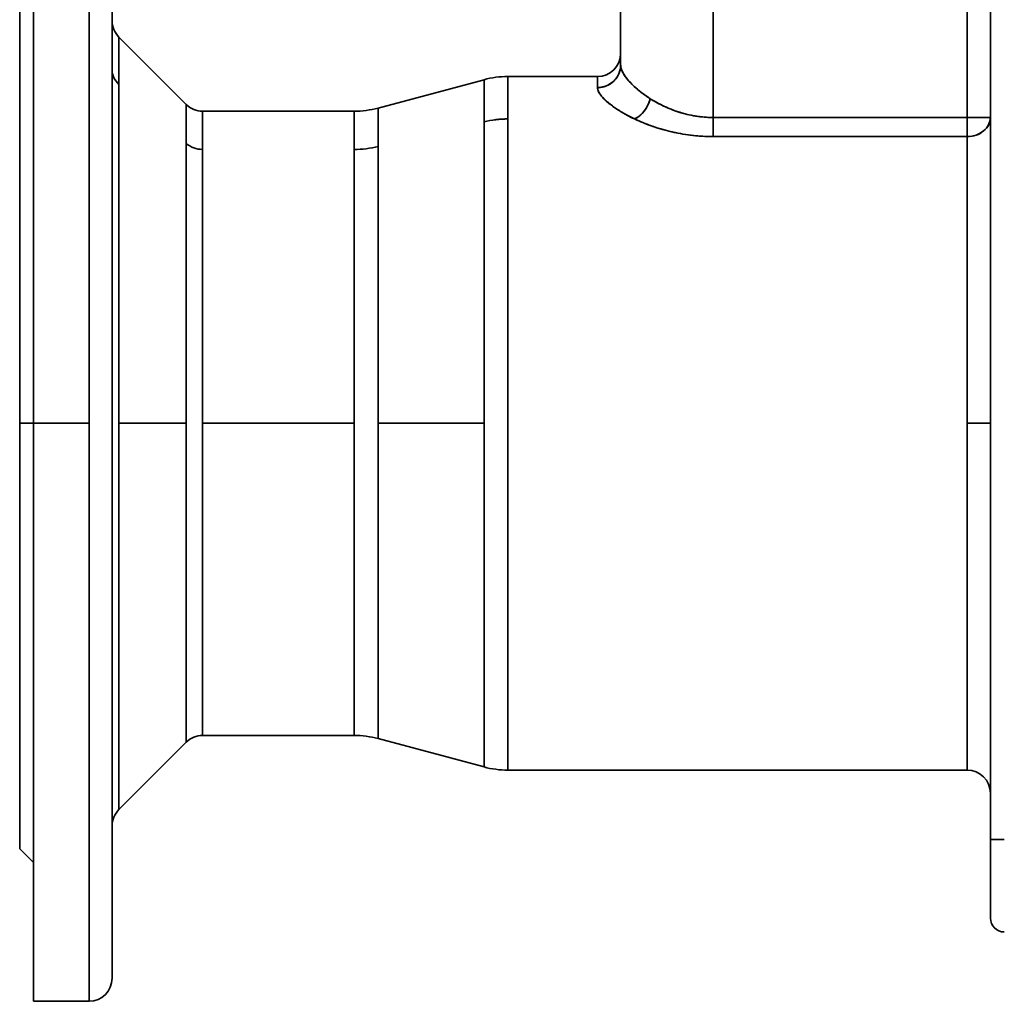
# Model space of a CAD drawing. Header units: inches. Extents: x 3748 to 4949, y 493 to 1838.
# Tile 12 of 27: x 4629 to 4842, y 941 to 1153. Entities that reach past the tile are written whole.
import ezdxf

# ---------------------------------------------------------------- set-up
doc = ezdxf.new("R2010")
doc.units = ezdxf.units.IN
doc.header["$MEASUREMENT"] = 0

msp = doc.modelspace()

# ---------------------------------------------------------------- linework, layer by layer
at = {"color": 7, "lineweight": 35}
for p, q in [((4631.79, 1191.12), (4631.79, 1066.12)), ((4643.79, 1066.12), (4643.79, 1175.82)), ((4643.79, 1175.82), (4643.79, 1066.12)), ((4758.79, 1174.12), (4758.79, 1143.58)), ((4758.79, 1174.12), (4758.79, 1146.1)), ((4758.79, 1174.12), (4758.79, 1143.58)), ((4778.79, 1132.27), (4778.79, 1174.12)), ((4778.79, 1132.27), (4778.79, 1174.12)), ((4648.79, 1008.59), (4648.79, 1171.43)), ((4833.79, 1166.12), (4833.79, 1132.27)), ((4833.79, 1132.27), (4833.79, 1166.12)), ((4838.79, 1132.27), (4838.79, 1166.12)), ((4631.79, 1066.12), (4631.79, 1161.12)), ((4628.79, 1158.12), (4628.79, 1066.12)), ((4838.79, 976.12), (4838.79, 1156.12)), ((4838.79, 1156.12), (4838.79, 976.12)), ((4650.26, 1149.66), (4664.83, 1135.09)), ((4729.24, 1140.44), (4706.34, 1134.3)), ((4650.26, 1139.43), (4650.26, 1066.12)), ((4650.26, 1066.12), (4650.26, 1139.43)), ((4668.36, 1133.62), (4701.16, 1133.62)), ((4729.24, 1066.12), (4729.24, 1131.34)), ((4729.24, 1066.12), (4729.24, 1131.34)), ((4734.42, 1131.94), (4734.42, 1030.17)), ((4734.42, 1131.94), (4734.42, 991.12)), ((4778.79, 1132.27), (4833.79, 1132.27)), ((4833.79, 1132.27), (4778.79, 1132.27)), ((4838.79, 1132.27), (4838.79, 1066.12)), ((4628.79, 1128.62), (4628.79, 1066.12)), ((4833.79, 1128.13), (4778.79, 1128.13)), ((4833.79, 1128.13), (4778.79, 1128.13)), ((4833.79, 1066.12), (4833.79, 1128.13)), ((4833.79, 1066.12), (4833.79, 1128.13)), ((4664.83, 1066.12), (4664.83, 1126.64)), ((4664.83, 1126.64), (4664.83, 1066.12)), ((4668.36, 1125.36), (4668.36, 1066.12)), ((4668.36, 1066.12), (4668.36, 1125.36)), ((4701.16, 1066.12), (4701.16, 1125.36)), ((4701.16, 1125.36), (4701.16, 1066.12)), ((4706.34, 1125.96), (4706.34, 1066.12)), ((4706.34, 1066.12), (4706.34, 1125.96)), ((4628.79, 1003.63), (4628.79, 1066.12)), ((4628.79, 974.12), (4628.79, 1066.12)), ((4631.79, 1066.12), (4631.79, 941.12)), ((4631.79, 971.12), (4631.79, 1066.12)), ((4643.79, 1066.12), (4643.79, 1006.19)), ((4643.79, 941.12), (4643.79, 1066.12)), ((4650.26, 1066.12), (4650.26, 982.59)), ((4650.26, 1026.07), (4650.26, 1066.12)), ((4664.83, 1066.12), (4664.83, 997.16)), ((4664.83, 997.16), (4664.83, 1066.12)), ((4701.16, 1066.12), (4668.36, 1066.12)), ((4701.16, 1066.12), (4668.36, 1066.12)), ((4668.36, 1066.12), (4668.36, 998.62)), ((4668.36, 998.62), (4668.36, 1066.12)), ((4701.16, 1066.12), (4701.16, 1033.76)), ((4701.16, 998.62), (4701.16, 1066.12)), ((4706.34, 1066.12), (4729.24, 1066.12)), ((4706.34, 1033.43), (4706.34, 1066.12)), ((4706.34, 1066.12), (4706.34, 997.94)), ((4729.24, 1066.12), (4706.34, 1066.12)), ((4729.24, 991.8), (4729.24, 1066.12)), ((4729.24, 1030.49), (4729.24, 1066.12)), ((4833.79, 991.12), (4833.79, 1066.12)), ((4833.79, 991.12), (4833.79, 1066.12)), ((4838.79, 1066.12), (4838.79, 986.12)), ((4701.16, 1033.76), (4701.16, 998.62)), ((4706.34, 997.94), (4706.34, 1033.43)), ((4729.24, 991.8), (4729.24, 1030.49)), ((4734.42, 1030.17), (4734.42, 991.12)), ((4650.26, 982.59), (4650.26, 1026.07)), ((4648.79, 946.12), (4648.79, 1008.59)), ((4643.79, 1006.19), (4643.79, 941.12)), ((4650.26, 982.59), (4664.83, 997.16)), ((4668.36, 998.62), (4701.16, 998.62)), ((4729.24, 991.8), (4706.34, 997.94)), ((4734.42, 991.12), (4833.79, 991.12)), ((4833.79, 991.12), (4734.42, 991.12))]:
    msp.add_line(p, q, dxfattribs=at)
at = {"color": 7, "lineweight": 35, "ltscale": 0.199693}
msp.add_line((4648.79, 1158.19), (4648.79, 1150.2), dxfattribs=at)
at = {"color": 7, "lineweight": 35, "ltscale": 0.227229}
for p, q in [((4631.79, 1145.42), (4631.79, 1154.51)), ((4631.79, 977.73), (4631.79, 986.82))]:
    msp.add_line(p, q, dxfattribs=at)
at = {"color": 7, "lineweight": 35, "ltscale": 0.187449}
for p, q in [((4838.79, 1148.62), (4838.79, 1156.12)), ((4838.79, 983.62), (4838.79, 976.12)), ((4838.79, 983.62), (4838.79, 976.12)), ((4838.79, 968.62), (4838.79, 976.12)), ((4838.79, 968.62), (4838.79, 976.12))]:
    msp.add_line(p, q, dxfattribs=at)
at = {"color": 7, "lineweight": 35, "ltscale": 0.07604}
for p, q in [((4628.79, 1154.16), (4628.79, 1151.12)), ((4628.79, 981.13), (4628.79, 978.08))]:
    msp.add_line(p, q, dxfattribs=at)
at = {"color": 7, "lineweight": 35, "ltscale": 0.096504}
for p, q in [((4628.79, 1151.12), (4628.79, 1147.26)), ((4628.79, 984.99), (4628.79, 981.13))]:
    msp.add_line(p, q, dxfattribs=at)
at = {"color": 7, "lineweight": 35, "ltscale": 0.219936}
msp.add_line((4648.79, 1150.2), (4648.79, 1141.4), dxfattribs=at)
at = {"color": 7, "lineweight": 35, "ltscale": 0.255655}
msp.add_line((4650.26, 1149.66), (4650.26, 1139.43), dxfattribs=at)
at = {"color": 7, "lineweight": 35, "ltscale": 0.255656}
msp.add_line((4650.26, 1139.43), (4650.26, 1149.66), dxfattribs=at)
at = {"color": 7, "lineweight": 35, "ltscale": 0.116039}
for p, q in [((4628.79, 1147.26), (4628.79, 1142.62)), ((4628.79, 989.63), (4628.79, 984.99))]:
    msp.add_line(p, q, dxfattribs=at)
at = {"color": 7, "lineweight": 35, "ltscale": 0.034192}
msp.add_line((4758.79, 1144.75), (4758.79, 1146.12), dxfattribs=at)
at = {"color": 7, "lineweight": 35, "ltscale": 0.000101}
msp.add_line((4758.79, 1146.12), (4758.79, 1146.12), dxfattribs=at)
at = {"color": 7, "lineweight": 35, "ltscale": 0.246322}
for p, q in [((4631.79, 1135.57), (4631.79, 1145.42)), ((4631.79, 986.82), (4631.79, 996.68))]:
    msp.add_line(p, q, dxfattribs=at)
at = {"color": 7, "lineweight": 35, "ltscale": 0.039053}
msp.add_line((4758.79, 1145.14), (4758.79, 1143.58), dxfattribs=at)
at = {"color": 7, "lineweight": 35, "ltscale": 0.134456}
for p, q in [((4628.79, 1142.62), (4628.79, 1137.24)), ((4628.79, 995.01), (4628.79, 989.63))]:
    msp.add_line(p, q, dxfattribs=at)
at = {"color": 7, "lineweight": 35, "ltscale": 0.23806}
msp.add_line((4648.79, 1141.4), (4648.79, 1131.88), dxfattribs=at)
at = {"color": 7, "lineweight": 35, "ltscale": 0.227447}
msp.add_line((4729.24, 1131.34), (4729.24, 1140.44), dxfattribs=at)
at = {"color": 7, "lineweight": 35, "ltscale": 0.22743}
msp.add_line((4729.24, 1131.34), (4729.24, 1140.44), dxfattribs=at)
at = {"color": 7, "lineweight": 35, "ltscale": 0.484415}
msp.add_line((4753.79, 1141.12), (4734.42, 1141.12), dxfattribs=at)
msp.add_line((4753.79, 1141.12), (4734.42, 1141.12), dxfattribs=at)
at = {"color": 7, "lineweight": 35, "ltscale": 0.229533}
msp.add_line((4734.42, 1141.12), (4734.42, 1131.94), dxfattribs=at)
msp.add_line((4734.42, 1141.12), (4734.42, 1131.94), dxfattribs=at)
at = {"color": 7, "lineweight": 35, "ltscale": 0.059539}
for p, q in [((4753.79, 1141.12), (4753.79, 1138.74)), ((4753.79, 1138.74), (4753.79, 1141.12))]:
    msp.add_line(p, q, dxfattribs=at)
at = {"color": 7, "lineweight": 35, "ltscale": 0.001247}
msp.add_line((4758.19, 1141.28), (4758.22, 1141.33), dxfattribs=at)
at = {"color": 7, "lineweight": 35, "ltscale": 0.151579}
for p, q in [((4628.79, 1137.24), (4628.79, 1131.18)), ((4628.79, 1001.07), (4628.79, 995.01))]:
    msp.add_line(p, q, dxfattribs=at)
at = {"color": 7, "lineweight": 35, "ltscale": 0.263042}
for p, q in [((4631.79, 1125.05), (4631.79, 1135.57)), ((4631.79, 996.68), (4631.79, 1007.2))]:
    msp.add_line(p, q, dxfattribs=at)
at = {"color": 7, "lineweight": 35, "ltscale": 0.003383}
msp.add_line((4755.06, 1136.43), (4754.97, 1136.53), dxfattribs=at)
at = {"color": 7, "lineweight": 35, "ltscale": 0.211061}
msp.add_line((4664.83, 1135.09), (4664.83, 1126.64), dxfattribs=at)
at = {"color": 7, "lineweight": 35, "ltscale": 0.210193}
msp.add_line((4664.83, 1126.64), (4664.83, 1135.05), dxfattribs=at)
at = {"color": 7, "lineweight": 35, "ltscale": 0.20658}
for p, q in [((4668.36, 1133.62), (4668.36, 1125.36)), ((4668.36, 1125.36), (4668.36, 1133.62)), ((4701.16, 1125.36), (4701.16, 1133.62)), ((4701.16, 1125.36), (4701.16, 1133.62))]:
    msp.add_line(p, q, dxfattribs=at)
at = {"color": 7, "lineweight": 35, "ltscale": 0.208665}
msp.add_line((4706.34, 1134.3), (4706.34, 1125.96), dxfattribs=at)
msp.add_line((4706.34, 1134.3), (4706.34, 1125.96), dxfattribs=at)
at = {"color": 7, "lineweight": 35, "ltscale": 0.167242}
for p, q in [((4628.79, 1131.18), (4628.79, 1124.49)), ((4628.79, 1007.76), (4628.79, 1001.07))]:
    msp.add_line(p, q, dxfattribs=at)
at = {"color": 7, "lineweight": 35, "ltscale": 0.253891}
msp.add_line((4648.79, 1131.88), (4648.79, 1121.72), dxfattribs=at)
at = {"color": 7, "lineweight": 35, "ltscale": 0.10335}
msp.add_line((4778.79, 1128.13), (4778.79, 1132.27), dxfattribs=at)
at = {"color": 7, "lineweight": 35, "ltscale": 0.103349}
for p, q in [((4778.79, 1128.13), (4778.79, 1132.27)), ((4833.79, 1132.27), (4833.79, 1128.13))]:
    msp.add_line(p, q, dxfattribs=at)
at = {"color": 7, "lineweight": 35, "ltscale": 0.058453}
msp.add_line((4833.79, 1129.93), (4833.79, 1132.27), dxfattribs=at)
at = {"color": 7, "lineweight": 35, "ltscale": 0.125}
for p, q in [((4833.79, 1132.27), (4838.79, 1132.27)), ((4838.79, 1132.27), (4833.79, 1132.27)), ((4833.79, 1066.12), (4838.79, 1066.12)), ((4838.79, 1066.12), (4833.79, 1066.12))]:
    msp.add_line(p, q, dxfattribs=at)
at = {"color": 7, "lineweight": 35, "ltscale": 0.000633}
msp.add_line((4838.79, 1132.27), (4838.79, 1132.24), dxfattribs=at)
at = {"color": 7, "lineweight": 35, "ltscale": 0.000635}
msp.add_line((4838.79, 1132.24), (4838.79, 1132.22), dxfattribs=at)
at = {"color": 7, "lineweight": 35, "ltscale": 0.001268}
msp.add_line((4838.79, 1132.22), (4838.79, 1132.17), dxfattribs=at)
at = {"color": 7, "lineweight": 35, "ltscale": 0.002538}
msp.add_line((4838.79, 1132.17), (4838.79, 1132.06), dxfattribs=at)
at = {"color": 7, "lineweight": 35, "ltscale": 0.044897}
msp.add_line((4833.79, 1128.13), (4833.79, 1129.93), dxfattribs=at)
at = {"color": 7, "lineweight": 35, "ltscale": 0.277229}
for p, q in [((4631.79, 1113.96), (4631.79, 1125.05)), ((4631.79, 1007.2), (4631.79, 1018.29))]:
    msp.add_line(p, q, dxfattribs=at)
at = {"color": 7, "lineweight": 35, "ltscale": 0.181293}
for p, q in [((4628.79, 1124.49), (4628.79, 1117.24)), ((4628.79, 1015.01), (4628.79, 1007.76))]:
    msp.add_line(p, q, dxfattribs=at)
at = {"color": 7, "lineweight": 35, "ltscale": 0.267278}
msp.add_line((4648.79, 1121.72), (4648.79, 1111.03), dxfattribs=at)
at = {"color": 7, "lineweight": 35, "ltscale": 0.193599}
for p, q in [((4628.79, 1117.24), (4628.79, 1109.49)), ((4628.79, 1022.75), (4628.79, 1015.01))]:
    msp.add_line(p, q, dxfattribs=at)
at = {"color": 7, "lineweight": 35, "ltscale": 0.237434}
for p, q in [((4631.79, 1106.3), (4631.79, 1115.8)), ((4631.79, 1025.94), (4631.79, 1016.44)), ((4631.79, 969.12), (4631.79, 978.61)), ((4631.79, 969.12), (4631.79, 959.62)), ((4631.79, 969.12), (4631.79, 959.62))]:
    msp.add_line(p, q, dxfattribs=at)
at = {"color": 7, "lineweight": 35, "ltscale": 0.288746}
for p, q in [((4631.79, 1102.41), (4631.79, 1113.96)), ((4631.79, 1018.29), (4631.79, 1029.84))]:
    msp.add_line(p, q, dxfattribs=at)
at = {"color": 7, "lineweight": 35, "ltscale": 0.278089}
msp.add_line((4648.79, 1111.03), (4648.79, 1099.91), dxfattribs=at)
at = {"color": 7, "lineweight": 35, "ltscale": 0.204041}
for p, q in [((4628.79, 1109.49), (4628.79, 1101.33)), ((4628.79, 1030.92), (4628.79, 1022.75))]:
    msp.add_line(p, q, dxfattribs=at)
at = {"color": 7, "lineweight": 35, "ltscale": 0.237435}
for p, q in [((4631.79, 1106.3), (4631.79, 1096.81)), ((4631.79, 1025.94), (4631.79, 1035.44))]:
    msp.add_line(p, q, dxfattribs=at)
at = {"color": 7, "lineweight": 35, "ltscale": 0.212518}
for p, q in [((4628.79, 1101.33), (4628.79, 1092.83)), ((4628.79, 1039.42), (4628.79, 1030.92))]:
    msp.add_line(p, q, dxfattribs=at)
at = {"color": 7, "lineweight": 35, "ltscale": 0.297482}
for p, q in [((4631.79, 1090.51), (4631.79, 1102.41)), ((4631.79, 1029.84), (4631.79, 1041.74))]:
    msp.add_line(p, q, dxfattribs=at)
at = {"color": 7, "lineweight": 35, "ltscale": 0.286224}
msp.add_line((4648.79, 1099.91), (4648.79, 1088.46), dxfattribs=at)
at = {"color": 7, "lineweight": 35, "ltscale": 0.218947}
for p, q in [((4628.79, 1092.83), (4628.79, 1084.07)), ((4628.79, 1048.17), (4628.79, 1039.42))]:
    msp.add_line(p, q, dxfattribs=at)
at = {"color": 7, "lineweight": 35, "ltscale": 0.303354}
for p, q in [((4631.79, 1078.38), (4631.79, 1090.51)), ((4631.79, 1041.74), (4631.79, 1053.87))]:
    msp.add_line(p, q, dxfattribs=at)
at = {"color": 7, "lineweight": 35, "ltscale": 0.291602}
msp.add_line((4648.79, 1088.46), (4648.79, 1076.79), dxfattribs=at)
at = {"color": 7, "lineweight": 35, "ltscale": 0.223268}
for p, q in [((4628.79, 1084.07), (4628.79, 1075.14)), ((4628.79, 1057.11), (4628.79, 1048.17))]:
    msp.add_line(p, q, dxfattribs=at)
at = {"color": 7, "lineweight": 35, "ltscale": 0.306303}
for p, q in [((4631.79, 1066.12), (4631.79, 1078.38)), ((4631.79, 1053.87), (4631.79, 1066.12))]:
    msp.add_line(p, q, dxfattribs=at)
at = {"color": 7, "lineweight": 35, "ltscale": 0.294171}
msp.add_line((4648.79, 1076.79), (4648.79, 1065.03), dxfattribs=at)
at = {"color": 7, "lineweight": 35, "ltscale": 0.225439}
for p, q in [((4628.79, 1075.14), (4628.79, 1066.12)), ((4628.79, 1066.12), (4628.79, 1057.11))]:
    msp.add_line(p, q, dxfattribs=at)
at = {"color": 7, "lineweight": 35, "ltscale": 0.075}
for p, q in [((4628.79, 1066.12), (4631.79, 1066.12)), ((4631.79, 1066.12), (4628.79, 1066.12)), ((4841.79, 976.12), (4838.79, 976.12)), ((4838.79, 976.12), (4841.79, 976.12))]:
    msp.add_line(p, q, dxfattribs=at)
at = {"color": 7, "lineweight": 35, "ltscale": 0.3}
for p, q in [((4643.79, 1066.12), (4631.79, 1066.12)), ((4643.79, 1066.12), (4631.79, 1066.12)), ((4631.79, 941.12), (4643.79, 941.12))]:
    msp.add_line(p, q, dxfattribs=at)
at = {"color": 7, "lineweight": 35, "ltscale": 0.293907}
msp.add_line((4648.79, 1065.03), (4648.79, 1053.27), dxfattribs=at)
at = {"color": 7, "lineweight": 35, "ltscale": 0.364276}
for p, q in [((4650.26, 1066.12), (4664.83, 1066.12)), ((4664.83, 1066.12), (4650.26, 1066.12))]:
    msp.add_line(p, q, dxfattribs=at)
at = {"color": 7, "lineweight": 35, "ltscale": 0.290813}
msp.add_line((4648.79, 1053.27), (4648.79, 1041.64), dxfattribs=at)
at = {"color": 7, "lineweight": 35, "ltscale": 0.284918}
msp.add_line((4648.79, 1041.64), (4648.79, 1030.24), dxfattribs=at)
at = {"color": 7, "lineweight": 35, "ltscale": 0.276279}
msp.add_line((4648.79, 1030.24), (4648.79, 1019.19), dxfattribs=at)
at = {"color": 7, "lineweight": 35, "ltscale": 0.26498}
msp.add_line((4648.79, 1019.19), (4648.79, 1008.59), dxfattribs=at)
at = {"color": 7, "lineweight": 35, "ltscale": 0.251128}
msp.add_line((4648.79, 1008.59), (4648.79, 998.55), dxfattribs=at)
at = {"color": 7, "lineweight": 35, "ltscale": 0.234859}
msp.add_line((4648.79, 998.55), (4648.79, 989.15), dxfattribs=at)
at = {"color": 7, "lineweight": 35, "ltscale": 0.216328}
msp.add_line((4648.79, 989.15), (4648.79, 980.5), dxfattribs=at)
at = {"color": 7, "lineweight": 35, "ltscale": 0.250702}
msp.add_line((4838.79, 986.15), (4838.79, 976.12), dxfattribs=at)
at = {"color": 7, "lineweight": 35, "ltscale": 0.195712}
msp.add_line((4648.79, 980.5), (4648.79, 972.67), dxfattribs=at)
at = {"color": 7, "lineweight": 35, "ltscale": 0.054843}
msp.add_line((4628.79, 978.08), (4628.79, 975.89), dxfattribs=at)
at = {"color": 7, "lineweight": 35, "ltscale": 0.205949}
msp.add_line((4631.79, 969.5), (4631.79, 977.73), dxfattribs=at)
at = {"color": 7, "lineweight": 35, "ltscale": 0.033118}
msp.add_line((4628.79, 975.89), (4628.79, 974.57), dxfattribs=at)
at = {"color": 7, "lineweight": 35, "ltscale": 0.3203}
msp.add_line((4838.79, 976.12), (4838.79, 963.31), dxfattribs=at)
at = {"color": 7, "lineweight": 35, "ltscale": 0.279347}
msp.add_line((4838.79, 964.95), (4838.79, 976.12), dxfattribs=at)
at = {"color": 7, "lineweight": 35, "ltscale": 0.074624}
msp.add_line((4838.79, 976.12), (4838.79, 973.14), dxfattribs=at)
at = {"color": 7, "lineweight": 35, "ltscale": 0.011076}
msp.add_line((4628.79, 974.57), (4628.79, 974.12), dxfattribs=at)
at = {"color": 7, "lineweight": 35, "ltscale": 0.106066}
msp.add_line((4631.79, 971.12), (4628.79, 974.12), dxfattribs=at)
at = {"color": 7, "lineweight": 35, "ltscale": 0.173212}
msp.add_line((4648.79, 972.67), (4648.79, 965.74), dxfattribs=at)
at = {"color": 7, "lineweight": 35, "ltscale": 0.065916}
msp.add_line((4838.79, 973.14), (4838.79, 970.5), dxfattribs=at)
at = {"color": 7, "lineweight": 35, "ltscale": 0.050185}
msp.add_line((4631.79, 969.12), (4631.79, 971.12), dxfattribs=at)
at = {"color": 7, "lineweight": 35, "ltscale": 0.050184}
msp.add_line((4631.79, 971.12), (4631.79, 969.12), dxfattribs=at)
at = {"color": 7, "lineweight": 35, "ltscale": 0.182684}
msp.add_line((4631.79, 962.19), (4631.79, 969.5), dxfattribs=at)
at = {"color": 7, "lineweight": 35, "ltscale": 0.056312}
msp.add_line((4838.79, 970.5), (4838.79, 968.25), dxfattribs=at)
at = {"color": 7, "lineweight": 35, "ltscale": 0.046674}
msp.add_line((4838.79, 968.25), (4838.79, 966.38), dxfattribs=at)
at = {"color": 7, "lineweight": 35, "ltscale": 0.149044}
msp.add_line((4648.79, 965.74), (4648.79, 959.78), dxfattribs=at)
at = {"color": 7, "lineweight": 35, "ltscale": 0.037598}
msp.add_line((4838.79, 966.38), (4838.79, 964.88), dxfattribs=at)
at = {"color": 7, "lineweight": 35, "ltscale": 0.145653}
msp.add_line((4838.79, 959.12), (4838.79, 964.95), dxfattribs=at)
at = {"color": 7, "lineweight": 35, "ltscale": 0.029442}
msp.add_line((4838.79, 964.88), (4838.79, 963.7), dxfattribs=at)
at = {"color": 7, "lineweight": 35, "ltscale": 0.038748}
msp.add_line((4838.79, 963.7), (4838.79, 962.15), dxfattribs=at)
at = {"color": 7, "lineweight": 35, "ltscale": 0.1047}
msp.add_line((4838.79, 963.31), (4838.79, 959.12), dxfattribs=at)
at = {"color": 7, "lineweight": 35, "ltscale": 0.157661}
msp.add_line((4631.79, 955.88), (4631.79, 962.19), dxfattribs=at)
at = {"color": 7, "lineweight": 35, "ltscale": 0.018539}
msp.add_line((4838.79, 962.15), (4838.79, 961.41), dxfattribs=at)
at = {"color": 7, "lineweight": 35, "ltscale": 0.027313}
msp.add_line((4838.79, 961.41), (4838.79, 960.32), dxfattribs=at)
at = {"color": 7, "lineweight": 35, "ltscale": 0.123441}
msp.add_line((4648.79, 959.78), (4648.79, 954.84), dxfattribs=at)
at = {"color": 7, "lineweight": 35, "ltscale": 0.020422}
msp.add_line((4838.79, 960.32), (4838.79, 959.5), dxfattribs=at)
at = {"color": 7, "lineweight": 35, "ltscale": 0.006139}
msp.add_line((4838.79, 959.5), (4838.79, 959.25), dxfattribs=at)
at = {"color": 7, "lineweight": 35, "ltscale": 0.13112}
msp.add_line((4631.79, 950.64), (4631.79, 955.88), dxfattribs=at)
at = {"color": 7, "lineweight": 35, "ltscale": 0.096649}
msp.add_line((4648.79, 954.84), (4648.79, 950.98), dxfattribs=at)
at = {"color": 7, "lineweight": 35, "ltscale": 0.103314}
msp.add_line((4631.79, 946.51), (4631.79, 950.64), dxfattribs=at)
at = {"color": 7, "lineweight": 35, "ltscale": 0.068925}
msp.add_line((4648.79, 950.98), (4648.79, 948.22), dxfattribs=at)
at = {"color": 7, "lineweight": 35, "ltscale": 0.040539}
msp.add_line((4648.79, 948.22), (4648.79, 946.6), dxfattribs=at)
at = {"color": 7, "lineweight": 35, "ltscale": 0.074516}
msp.add_line((4631.79, 943.52), (4631.79, 946.51), dxfattribs=at)
at = {"color": 7, "lineweight": 35, "ltscale": 0.011887}
msp.add_line((4648.79, 946.6), (4648.79, 946.12), dxfattribs=at)
at = {"color": 7, "lineweight": 35, "ltscale": 0.044998}
msp.add_line((4631.79, 941.72), (4631.79, 943.52), dxfattribs=at)
at = {"color": 7, "lineweight": 35, "ltscale": 0.015047}
msp.add_line((4631.79, 941.12), (4631.79, 941.72), dxfattribs=at)
at = {"color": 7, "lineweight": 35}
for points in [[(4753.79, 1138.74), (4753.99, 1138.75), (4754.19, 1138.76), (4754.38, 1138.78), (4754.58, 1138.8), (4754.77, 1138.84), (4754.96, 1138.88), (4755.15, 1138.92), (4755.34, 1138.98), (4755.53, 1139.04), (4755.71, 1139.11), (4755.89, 1139.19), (4756.07, 1139.27), (4756.25, 1139.36), (4756.42, 1139.46), (4756.58, 1139.56), (4756.74, 1139.67), (4756.9, 1139.79), (4757.05, 1139.91), (4757.2, 1140.04), (4757.34, 1140.17), (4757.48, 1140.31), (4757.61, 1140.46), (4757.73, 1140.6), (4757.85, 1140.76), (4757.97, 1140.92), (4758.07, 1141.08), (4758.17, 1141.24), (4758.26, 1141.41), (4758.35, 1141.58), (4758.42, 1141.76), (4758.5, 1141.94), (4758.56, 1142.12), (4758.61, 1142.3), (4758.66, 1142.49), (4758.7, 1142.68), (4758.74, 1142.87), (4758.76, 1143.04), (4758.78, 1143.22), (4758.79, 1143.4), (4758.79, 1143.58)], [(4758.79, 1143.58), (4758.79, 1143.49), (4758.8, 1143.4), (4758.81, 1143.3), (4758.82, 1143.23), (4758.83, 1143.16), (4758.86, 1143.02), (4758.9, 1142.87), (4758.95, 1142.71), (4759, 1142.56), (4759.04, 1142.47), (4759.07, 1142.38), (4759.12, 1142.29), (4759.16, 1142.19), (4759.25, 1142.01), (4759.36, 1141.82), (4759.47, 1141.62), (4759.59, 1141.43), (4759.71, 1141.25), (4759.83, 1141.08), (4759.96, 1140.9), (4760.1, 1140.72), (4760.2, 1140.6), (4760.3, 1140.48), (4760.5, 1140.24), (4760.69, 1140.03), (4760.89, 1139.81), (4761.1, 1139.6), (4761.31, 1139.38), (4761.53, 1139.17), (4761.67, 1139.03), (4761.82, 1138.9), (4762.12, 1138.63), (4762.42, 1138.37), (4762.74, 1138.1), (4763.07, 1137.84), (4763.41, 1137.58), (4763.75, 1137.32), (4764.1, 1137.07), (4764.47, 1136.82), (4764.84, 1136.57), (4765.21, 1136.33)], [(4761.82, 1131.94), (4761.36, 1132.16), (4760.91, 1132.39), (4760.46, 1132.62), (4760.03, 1132.85), (4759.6, 1133.09), (4759.19, 1133.33), (4758.78, 1133.57), (4758.38, 1133.82), (4758.19, 1133.94), (4758, 1134.07), (4757.66, 1134.29), (4757.33, 1134.52), (4757.02, 1134.75), (4756.71, 1134.97), (4756.42, 1135.2), (4756.27, 1135.32), (4756.13, 1135.44), (4756, 1135.55), (4755.86, 1135.66), (4755.67, 1135.84), (4755.48, 1136.01), (4755.31, 1136.18), (4755.13, 1136.35), (4755.04, 1136.45), (4754.94, 1136.55), (4754.86, 1136.65), (4754.77, 1136.74), (4754.66, 1136.87), (4754.56, 1137), (4754.46, 1137.13), (4754.35, 1137.28), (4754.25, 1137.44), (4754.16, 1137.59), (4754.08, 1137.73), (4754.04, 1137.81), (4754.01, 1137.88), (4753.95, 1138.01), (4753.9, 1138.14), (4753.86, 1138.26), (4753.85, 1138.33), (4753.83, 1138.39), (4753.82, 1138.45), (4753.81, 1138.51), (4753.8, 1138.59), (4753.79, 1138.66), (4753.79, 1138.74)], [(4765.21, 1136.33), (4765.15, 1136.1), (4765.07, 1135.87), (4764.99, 1135.65), (4764.9, 1135.42), (4764.81, 1135.2), (4764.7, 1134.99), (4764.6, 1134.77), (4764.48, 1134.56), (4764.36, 1134.35), (4764.23, 1134.15), (4764.1, 1133.95), (4763.96, 1133.76), (4763.81, 1133.57), (4763.73, 1133.48), (4763.66, 1133.38), (4763.58, 1133.3), (4763.5, 1133.21), (4763.35, 1133.05), (4763.2, 1132.9), (4763.04, 1132.75), (4762.95, 1132.68), (4762.87, 1132.61), (4762.79, 1132.54), (4762.7, 1132.48), (4762.56, 1132.37), (4762.42, 1132.27), (4762.27, 1132.18), (4762.12, 1132.09), (4761.97, 1132.01), (4761.82, 1131.94)], [(4778.79, 1132.27), (4778.41, 1132.27), (4778.03, 1132.28), (4777.66, 1132.29), (4777.28, 1132.32), (4776.9, 1132.34), (4776.52, 1132.38), (4776.15, 1132.42), (4775.85, 1132.45), (4775.56, 1132.49), (4775.27, 1132.53), (4775.06, 1132.56), (4774.84, 1132.6), (4774.41, 1132.68), (4773.98, 1132.76), (4773.55, 1132.85), (4773.16, 1132.94), (4772.76, 1133.04), (4772.37, 1133.15), (4771.98, 1133.26), (4771.59, 1133.38), (4771.21, 1133.5), (4770.83, 1133.63), (4770.54, 1133.73), (4770.25, 1133.83), (4769.96, 1133.94), (4769.74, 1134.03), (4769.53, 1134.11), (4769.11, 1134.29), (4768.69, 1134.47), (4768.28, 1134.66), (4767.87, 1134.85), (4767.48, 1135.05), (4767.08, 1135.25), (4766.7, 1135.46), (4766.32, 1135.67), (4765.94, 1135.88), (4765.57, 1136.11), (4765.21, 1136.33)], [(4761.82, 1131.94), (4762.29, 1131.72), (4762.76, 1131.51), (4763.25, 1131.3), (4763.74, 1131.1), (4764.23, 1130.9), (4764.74, 1130.71), (4765.25, 1130.52), (4765.76, 1130.34), (4766.28, 1130.16), (4766.81, 1129.99), (4767.34, 1129.83), (4767.88, 1129.67), (4768.42, 1129.52), (4768.97, 1129.37), (4769.25, 1129.3), (4769.52, 1129.24), (4769.94, 1129.14), (4770.36, 1129.05), (4770.78, 1128.96), (4771.2, 1128.87), (4771.73, 1128.77), (4772.26, 1128.68), (4772.8, 1128.59), (4773.33, 1128.51), (4773.87, 1128.44), (4774.42, 1128.38), (4774.96, 1128.32), (4775.5, 1128.27), (4776.05, 1128.23), (4776.6, 1128.19), (4777.14, 1128.17), (4777.69, 1128.15), (4778.24, 1128.14), (4778.79, 1128.13)]]:
    msp.add_lwpolyline(points, dxfattribs=at)
for centre, radius, start, end in [((4653.79, 1153.19), 5, 180.0101, 225), ((4753.79, 1146.12), 5, 270.0146, 359.9387), ((4761.16, 1143.59), 2.37, 180.3482, 189.8305), ((4762.3, 1143.82), 3.53, 191.6751, 201.6806), ((4734.42, 1121.12), 20, 90, 104.9999), ((4753.89, 1143.7), 4.93, 295.9419, 331.2926), ((4772.53, 1150.77), 15.99, 221.3033, 226.0975), ((4755.99, 1138.86), 2.21, 194.2264, 198.4202), ((4757.24, 1139.37), 3.56, 201.2294, 214.162), ((4775.41, 1153.73), 20.12, 226.0328, 230.2285), ((4777.96, 1156.78), 24.1, 230.207, 234.0023), ((4779.23, 1158.54), 26.26, 234.0167, 237.7392), ((4779.92, 1159.66), 27.58, 237.7698, 244.6001), ((4668.36, 1138.62), 5, 225, 270), ((4701.16, 1153.62), 20, 270, 285), ((4775.66, 1161.4), 32.55, 238.1333, 244.8292), ((4779.56, 1158.89), 26.73, 244.5941, 252.1802), ((4779.02, 1157.24), 25, 252.2046, 260.7287), ((4734.41, 1109.31), 22.64, 89.9772, 103.1962), ((4734.41, 1109.31), 22.63, 89.9766, 103.1968), ((4778.36, 1166.94), 38.71, 244.7014, 250.4664), ((4778.81, 1156.05), 23.79, 260.7682, 269.9626), ((4835.17, 1132.31), 3.63, 333.3012, 346.3854), ((4835.32, 1132.27), 3.48, 346.465, 353.1907), ((4835.35, 1132.27), 3.44, 353.2101, 356.594), ((4778.95, 1168.49), 40.37, 250.4151, 256.5024), ((4778.87, 1168.08), 39.95, 256.4742, 263.0588), ((4834.06, 1133.35), 5.17, 288.5506, 309.1907), ((4834.69, 1132.59), 4.18, 309.0826, 332.9076), ((4778.79, 1167.39), 39.26, 263.05, 269.9999), ((4833.8, 1134.05), 5.92, 269.8971, 288.7476), ((4701.17, 1147.99), 22.63, 269.9769, 283.1965), ((4701.17, 1147.99), 22.63, 269.9766, 283.1967), ((4668.36, 993.62), 5, 90, 135), ((4701.16, 978.62), 20, 75, 90), ((4734.42, 1011.12), 20, 254.9999, 270), ((4833.79, 986.12), 5, 0, 90), ((4653.79, 979.05), 5, 135, 179.9994), ((4841.79, 959.12), 3, 180, 270), ((4841.79, 959.12), 3, 180, 270), ((4841.79, 959.12), 3, 180, 270), ((4643.79, 946.12), 5, 270, 0)]:
    msp.add_arc(centre, radius, start, end, dxfattribs=at)
for centre, major_axis, ratio, start_param, end_param in [((4653.79, 1142.53), (5, 0), 0.877583, 3.141593, 3.926991), ((4653.79, 1142.53), (5, 0), 0.877583, 3.145273, 3.926991), ((4753.82, 1143.56), (4.96, 0.36), 0.967914, 4.636596, 6.21375), ((4778.99, 1134.88), (20.03, -9.45), 0.267209, 3.26696, 3.477756), ((4778.76, 1136.12), (19.84, -8.36), 0.295903, 3.482692, 3.687193), ((4878.34, 1100.89), (124.49, -38.25), 0.099667, 3.172202, 3.266968), ((4777.92, 1131.91), (24.09, -7.37), 0.239899, 3.435439, 3.643702), ((4773.49, 1134.74), (19.98, -5.36), 0.322753, 3.734792, 3.953159), ((4761.82, 1136.33), (-2.25, -4.46), 0.636597, 0.670861, 1.881966), ((4833.79, 1132.27), (5, 0), 0.826797, 4.712389, 6.283185), ((4668.36, 1129.75), (5, 0), 0.877583, 3.926991, 4.712389), ((4668.36, 1129.75), (5, 0), 0.877583, 3.926991, 4.712389)]:
    msp.add_ellipse(centre, major_axis=major_axis, ratio=ratio, start_param=start_param, end_param=end_param, dxfattribs=at)

doc.saveas('drawing.dxf')
